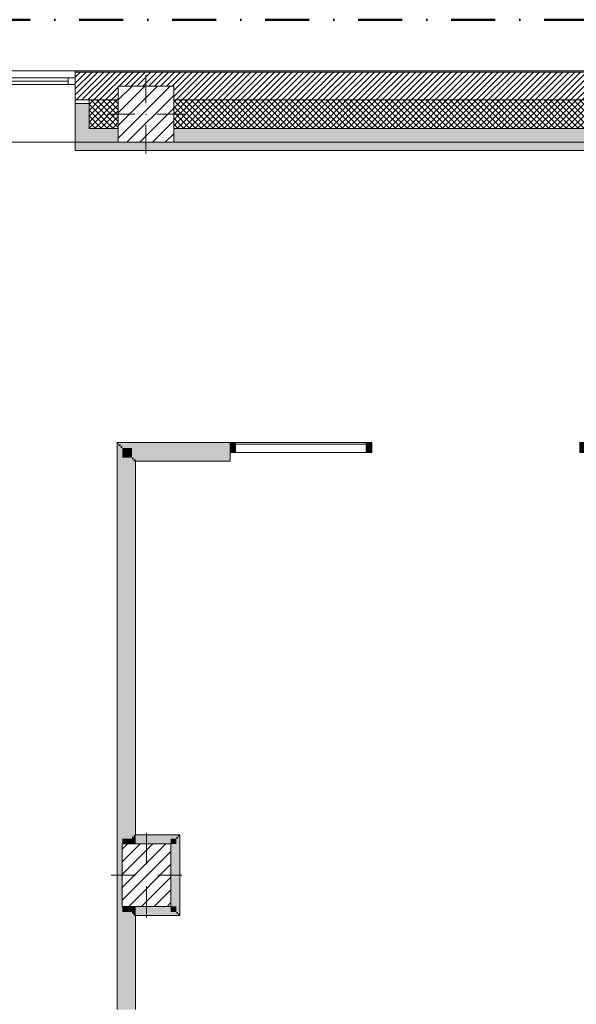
# Model space of a CAD drawing. Header units: millimetres. Extents: x -30280 to 19093, y -17757 to 4746.
# Tile 36 of 40: x -311 to 3701, y -2343 to 4746. Entities that reach past the tile are written whole.
import ezdxf

# ---------------------------------------------------------------- set-up
doc = ezdxf.new("R2010")
doc.units = ezdxf.units.MM
doc.header["$MEASUREMENT"] = 0
doc.linetypes.add('Punto & Rayas', pattern=[670.277762, 317.5, -176.388889, 0, -176.388874])
doc.linetypes.add('Wipeout_Contour', pattern=[1000, 0, -1000])
for name, color, linetype, lineweight, true_color in [('01_2D_Ambit_Pluma_Nº__242', 7, 'Continuous', 50, 0xfb0013), ('12_FAÇ_Façana_Pluma_Nº__102', 7, 'Continuous', 5, 0xcccccc), ('12_FAÇ_Façana_Pluma_Nº__174', 7, 'Continuous', 13, 0xe4ad2c), ('12_FAÇ_Façana_Pluma_Nº__176', 7, 'Continuous', 15, 0x93a0c6), ('12_FAÇ_Façana_Pluma_Nº__43', 7, 'Continuous', 5, 0xa4a4a6), ('Ventanas Archicad_Pluma_Nº__23', 7, 'Continuous', 5, 0xa4a4a6), ('Ventanas Archicad_Pluma_Nº__3', 7, 'Continuous', 5, 0xa4a4a4), ('Ventanas Archicad_Pluma_Nº__43', 7, 'Continuous', 5, 0xa4a4a6)]:
    doc.layers.add(name, color=color, linetype=linetype, lineweight=lineweight, true_color=true_color)
for name, color, linetype in [('10_ESTR_Pilars', 7, 'Continuous'), ('12_FAÇ_Façana', 7, 'Continuous'), ('Nuevo_08_E_Envans secs', 7, 'Continuous'), ('Nuevo_Puertas Archicad', 7, 'Continuous'), ('Ventanas Archicad', 7, 'Continuous')]:
    doc.layers.add(name, color=color, linetype=linetype)
for name, color, linetype, lineweight in [('10_ESTR_Pilars_Pluma_Nº__20', 1, 'Continuous', 5), ('10_ESTR_Pilars_Pluma_Nº__28', 7, 'Continuous', 20), ('10_ESTR_Pilars_Pluma_Nº__42', 8, 'Continuous', 25), ('12_FAÇ_Façana_Pluma_Nº__2', 8, 'Continuous', 5), ('12_FAÇ_Façana_Pluma_Nº__7', 7, 'Continuous', 5), ('Nuevo_08_E_Envans secs_Pluma_Nº__20', 1, 'Continuous', 5), ('Nuevo_Puertas Archicad_Pluma_Nº__20', 1, 'Continuous', 5), ('Nuevo_Ventanas Archicad_Pluma_Nº__20', 1, 'Continuous', 5), ('Ventanas Archicad_Pluma_Nº__7', 7, 'Continuous', 5)]:
    doc.layers.add(name, color=color, linetype=linetype, lineweight=lineweight)
pattern_1 = [(45, (0, 0), (-21.2132, 21.2132), []), (135, (0, 0), (21.2132, 21.2132), [])]
pattern_2 = [(45, (0, 0), (-45.9619, 45.9619), [])]

# ---------------------------------------------------------------- blocks, each defined once
blk = doc.blocks.new('Ventana Vertical Multi-Faja 27_2')
at = {"layer": 'Ventanas Archicad_Pluma_Nº__23', "color": 253, "linetype": 'Continuous', "lineweight": 5, "true_color": 0xa4a4a6}
for p, q in [((-600, 0), (-550, 0)), ((-550, 0), (-550, -50)), ((550, -50), (550, 0)), ((550, 0), (600, 0)), ((-550, -50), (-600, -50)), ((600, -50), (550, -50))]:
    blk.add_line(p, q, dxfattribs=at)
at = {"layer": 'Ventanas Archicad_Pluma_Nº__3', "color": 253, "linetype": 'Continuous', "lineweight": 5, "true_color": 0xa4a4a4}
for p, q in [((-600, 50), (600, 50)), ((-550, 0), (550, 0)), ((-550, -25), (550, -25)), ((550, -50), (-550, -50)), ((-600, -465), (600, -465))]:
    blk.add_line(p, q, dxfattribs=at)
at = {"layer": 'Ventanas Archicad_Pluma_Nº__43', "color": 253, "linetype": 'Continuous', "lineweight": 5, "true_color": 0xa4a4a6}
for p, q in [((-600, -160), (-600, -185)), ((600, -160), (600, -185))]:
    blk.add_line(p, q, dxfattribs=at)
at = {"layer": 'Ventanas Archicad_Pluma_Nº__7', "color": 7, "linetype": 'Continuous', "lineweight": 5}
for p, q in [((-600, 50), (-600, 40)), ((-600, 40), (-600, 0)), ((-600, 0), (-600, -50)), ((-600, 0), (-600, -50)), ((600, 50), (600, 40)), ((600, 40), (600, 0)), ((600, 0), (600, -50)), ((600, 0), (600, -50)), ((-600, -50), (-600, -160)), ((600, -50), (600, -160)), ((-600, -185), (-600, -365)), ((-600, -185), (-600, -365)), ((600, -185), (600, -365)), ((600, -185), (600, -365)), ((-600, -365), (-600, -465)), ((-600, -365), (-600, -465)), ((600, -365), (600, -465)), ((600, -365), (600, -465))]:
    blk.add_line(p, q, dxfattribs=at)
blk = doc.blocks.new('Muro_3_1', base_point=(11882.6, 4378.5))
at = {"layer": '12_FAÇ_Façana', "linetype": 'Continuous', "lineweight": 0, "true_color": 0x000000}
h = blk.add_hatch(dxfattribs=at)
h.set_pattern_fill('Yeso_0001', color=18, style=0, pattern_type=2)
h.set_pattern_definition([(0, (0, 0), (0, 75), [0, -75])])
h.paths.add_polyline_path([(89.5, 4168.5), (89.5, 4143.5), (189.5, 4143.5), (189.5, 4168.5)])
at = {"layer": '12_FAÇ_Façana_Pluma_Nº__102', "linetype": 'Continuous', "lineweight": 0, "true_color": 0xe5e5e5}
for points in [[(189.5, 3963.5), (189.5, 4143.5), (89.5, 4143.5), (89.5, 3863.5)], [(189.5, 3963.5), (89.5, 3863.5), (399.5, 3863.5), (399.5, 3963.5)], [(5799.5, 3963.5), (799.5, 3963.5), (799.5, 3863.5), (5799.5, 3863.5)]]:
    blk.add_hatch(color=254, dxfattribs=at).paths.add_polyline_path(points)
at = {"layer": '12_FAÇ_Façana_Pluma_Nº__174', "linetype": 'Continuous', "lineweight": 13, "true_color": 0xe4ad2c}
h = blk.add_hatch(dxfattribs=at)
h.set_pattern_fill('SATE_Aislamiento_0001', color=42, style=0, pattern_type=2)
h.set_pattern_definition(pattern_1)
h.paths.add_polyline_path([(399.5, 4168.5), (189.5, 4168.5), (189.5, 4143.5), (189.5, 3963.5), (399.5, 3963.5)])
h = blk.add_hatch(dxfattribs=at)
h.set_pattern_fill('SATE_Aislamiento_0001', color=42, style=0, pattern_type=2)
h.set_pattern_definition(pattern_1)
h.paths.add_polyline_path([(799.5, 3963.5), (5799.5, 3963.5), (5799.5, 4168.5), (799.5, 4168.5)])
at = {"layer": '12_FAÇ_Façana_Pluma_Nº__176', "linetype": 'Continuous', "lineweight": 0, "true_color": 0x495063}
blk.add_hatch(color=251, dxfattribs=at).paths.add_polyline_path([(6783, 4378.5), (89.5, 4378.5), (89.5, 4368.5), (6783, 4368.5)])
at = {"layer": '12_FAÇ_Façana_Pluma_Nº__2', "linetype": 'Continuous', "lineweight": 5}
h = blk.add_hatch(dxfattribs=at)
h.set_pattern_fill('Ceramic_0001', color=8, style=0, pattern_type=2)
h.set_pattern_definition([(45, (0, 0), (-21.2132, 21.2132), [])])
h.paths.add_polyline_path([(89.5, 4168.5), (399.5, 4168.5), (399.5, 4268), (799.5, 4268), (799.5, 4168.5), (5799.5, 4168.5), (5799.5, 4268), (6199.5, 4268), (6199.5, 4168.5), (6783, 4168.5), (6783, 4368.5), (89.5, 4368.5)])
at = {"layer": '12_FAÇ_Façana_Pluma_Nº__43', "color": 253, "linetype": 'Continuous', "lineweight": 5, "true_color": 0xa4a4a6}
for p, q in [((89.5, 4168.5), (89.5, 4143.5)), ((189.5, 4168.5), (89.5, 4168.5)), ((89.5, 4143.5), (189.5, 4143.5)), ((189.5, 4143.5), (189.5, 4168.5))]:
    blk.add_line(p, q, dxfattribs=at)
at = {"layer": '12_FAÇ_Façana_Pluma_Nº__7', "color": 7, "linetype": 'Continuous', "lineweight": 5}
for p, q in [((89.5, 4378.5), (89.5, 4368.5)), ((6783, 4368.5), (89.5, 4368.5)), ((89.5, 4368.5), (89.5, 4328.5)), ((89.5, 4328.5), (89.5, 4278.5)), ((89.5, 4278.5), (89.5, 4168.5)), ((89.5, 4143.5), (89.5, 3963.5)), ((89.5, 4143.5), (89.5, 3963.5)), ((399.5, 4168.5), (189.5, 4168.5)), ((189.5, 3963.5), (189.5, 4143.5)), ((5799.5, 4168.5), (799.5, 4168.5)), ((89.5, 3963.5), (89.5, 3863.5)), ((89.5, 3963.5), (89.5, 3863.5)), ((189.5, 3963.5), (399.5, 3963.5)), ((799.5, 3963.5), (5799.5, 3963.5))]:
    blk.add_line(p, q, dxfattribs=at)
at = {"layer": '12_FAÇ_Façana_Pluma_Nº__7', "color": 7, "linetype": 'Continuous', "lineweight": 5, "flags": 128}
for points in [[(6783, 4378.5), (89.5, 4378.5)], [(89.5, 3863.5), (399.5, 3863.5)], [(799.5, 3863.5), (5799.5, 3863.5)]]:
    blk.add_lwpolyline(points, dxfattribs=at)
at = {"layer": 'Ventanas Archicad', "color": 253, "linetype": 'Continuous', "lineweight": 5, "true_color": 0xa4a4a6, "xscale": -1, "zscale": 1000}
blk.add_blockref('Ventana Vertical Multi-Faja 27_2', (-510.5, 4328.5), dxfattribs=at)
blk = doc.blocks.new('Muro_65_1', base_point=(390.9, 1700.9))
at = {"layer": 'Nuevo_08_E_Envans secs', "linetype": 'Continuous', "lineweight": 0, "true_color": 0xbf7f7f}
for points in [[(390.9, 1694.9), (396.9, 1694.9), (390.9, 1700.9)], [(390.9, 1700.9), (396.9, 1694.9), (396.9, 1700.9)], [(396.9, 1694.9), (1205, 1694.9), (1205, 1700.9), (396.9, 1700.9)], [(402.9, 1675.9), (415.9, 1675.9), (402.9, 1688.9)], [(402.9, 1688.9), (415.9, 1675.9), (415.9, 1688.9)], [(415.9, 1675.9), (1205, 1675.9), (1205, 1688.9), (415.9, 1688.9)], [(415.9, 1662.9), (428.9, 1662.9), (415.9, 1675.9)], [(415.9, 1675.9), (428.9, 1662.9), (428.9, 1675.9)], [(428.9, 1662.9), (1205, 1662.9), (1205, 1675.9), (428.9, 1675.9)], [(428.9, 1592.9), (498.9, 1592.9), (428.9, 1662.9)], [(428.9, 1662.9), (498.9, 1592.9), (498.9, 1662.9)], [(498.9, 1592.9), (1205, 1592.9), (1205, 1662.9), (498.9, 1662.9)], [(498.9, 1579.9), (511.9, 1579.9), (498.9, 1592.9)], [(498.9, 1592.9), (511.9, 1579.9), (511.9, 1592.9)], [(511.9, 1579.9), (1205, 1579.9), (1205, 1592.9), (511.9, 1592.9)], [(511.9, 1566.9), (524.9, 1566.9), (511.9, 1579.9)], [(511.9, 1579.9), (524.9, 1566.9), (524.9, 1579.9)], [(524.9, 1566.9), (1205, 1566.9), (1205, 1579.9), (524.9, 1579.9)]]:
    blk.add_hatch(color=23, dxfattribs=at).paths.add_polyline_path(points)
at = {"layer": 'Nuevo_08_E_Envans secs', "linetype": 'Continuous', "lineweight": 0, "true_color": 0x000000}
for points in [[(396.9, 1688.9), (402.9, 1688.9), (396.9, 1694.9)], [(396.9, 1694.9), (402.9, 1688.9), (402.9, 1694.9)], [(402.9, 1688.9), (1205, 1688.9), (1205, 1694.9), (402.9, 1694.9)]]:
    blk.add_hatch(color=18, dxfattribs=at).paths.add_polyline_path(points)
at = {"layer": 'Nuevo_08_E_Envans secs_Pluma_Nº__20', "color": 1, "linetype": 'Continuous', "lineweight": 5, "flags": 128}
for points in [[(390.9, 1700.9), (390.9, 1694.9)], [(1205, 1700.9), (390.9, 1700.9)], [(1205, 1694.9), (1205, 1700.9)], [(1205, 1688.9), (1205, 1694.9)], [(1205, 1675.9), (1205, 1688.9)], [(1205, 1662.9), (1205, 1675.9)], [(1205, 1592.9), (1205, 1635.9)], [(524.9, 1566.9), (1205, 1566.9)], [(1205, 1579.9), (1205, 1592.9)], [(1205, 1566.9), (1205, 1579.9)]]:
    blk.add_lwpolyline(points, dxfattribs=at)
blk = doc.blocks.new('Muro_66_1', base_point=(390.9, -9207.4))
at = {"layer": 'Nuevo_08_E_Envans secs', "linetype": 'Continuous', "lineweight": 0, "true_color": 0xbf7f7f}
for points in [[(390.9, 1694.9), (390.9, -2381.8), (396.9, -2381.8), (396.9, 1694.9)], [(415.9, 1675.9), (402.9, 1675.9), (402.9, -2381.8), (415.9, -2381.8)], [(428.9, 1662.9), (415.9, 1662.9), (415.9, -2381.8), (428.9, -2381.8)], [(428.9, 1592.9), (428.9, -1150), (498.9, -1150), (498.9, 1592.9)], [(498.9, 1579.9), (498.9, -1137), (511.9, -1137), (511.9, 1579.9)], [(511.9, 1566.9), (511.9, -1124), (524.9, -1124), (524.9, 1566.9)], [(511.9, -1124), (511.9, -1137), (524.9, -1137), (524.9, -1124)], [(428.9, -1150), (428.9, -1190), (498.9, -1190), (498.9, -1150)], [(428.9, -1190), (428.9, -1638), (498.9, -1638), (498.9, -1190)], [(498.9, -1137), (498.9, -1150), (511.9, -1150), (511.9, -1137)], [(498.9, -1190), (498.9, -1638), (511.9, -1638), (511.9, -1190)], [(511.9, -1190), (511.9, -1638), (524.9, -1638), (524.9, -1190)], [(428.9, -1638), (428.9, -1678), (498.9, -1678), (498.9, -1638)], [(498.9, -1678), (428.9, -1678), (428.9, -2381.8), (498.9, -2381.8)], [(498.9, -1678), (498.9, -1691), (511.9, -1691), (511.9, -1678)], [(511.9, -1691), (498.9, -1691), (498.9, -2381.8), (511.9, -2381.8)], [(511.9, -1691), (511.9, -1704), (524.9, -1704), (524.9, -1691)], [(524.9, -1704), (511.9, -1704), (511.9, -2381.8), (524.9, -2381.8)]]:
    blk.add_hatch(color=23, dxfattribs=at).paths.add_polyline_path(points)
at = {"layer": 'Nuevo_08_E_Envans secs', "linetype": 'Continuous', "lineweight": 0, "true_color": 0x000000}
blk.add_hatch(color=18, dxfattribs=at).paths.add_polyline_path([(402.9, 1688.9), (396.9, 1688.9), (396.9, -2381.8), (402.9, -2381.8)])
at = {"layer": 'Nuevo_08_E_Envans secs_Pluma_Nº__20', "color": 1, "linetype": 'Continuous', "lineweight": 5, "flags": 128}
for points in [[(390.9, 1694.9), (390.9, -2381.8)], [(524.9, -1124), (524.9, 1566.9)], [(524.9, -1638), (524.9, -1190)], [(524.9, -2381.8), (524.9, -1704)]]:
    blk.add_lwpolyline(points, dxfattribs=at)
blk = doc.blocks.new('Ventana Escaparate 27[7]_1')
at = {"layer": 'Nuevo_Ventanas Archicad_Pluma_Nº__20', "linetype": 'Continuous', "lineweight": 0, "true_color": 0xbf7f7f}
for points in [[(1205, 1700.9), (1205, 1630.9), (1245, 1630.9), (1245, 1700.9)], [(2186.8, 1700.9), (2186.8, 1630.9), (2226.8, 1630.9), (2226.8, 1700.9)]]:
    blk.add_hatch(color=23, dxfattribs=at).paths.add_polyline_path(points)
at = {"layer": 'Nuevo_Ventanas Archicad_Pluma_Nº__20', "color": 1, "linetype": 'Continuous', "lineweight": 5}
for p, q in [((1205, 1700.9), (2226.8, 1700.9)), ((1205, 1700.9), (2226.8, 1700.9)), ((1205, 1700.9), (1205, 1630.9)), ((1245, 1700.9), (1205, 1700.9)), ((1205, 1700.9), (1205, 1695.9)), ((1205, 1700.9), (1205, 1695.9)), ((1205, 1695.9), (1205, 1635.9)), ((1205, 1695.9), (1205, 1635.9)), ((1205, 1635.9), (1205, 1630.9)), ((1205, 1635.9), (1205, 1630.9)), ((1205, 1630.9), (2226.8, 1630.9)), ((1205, 1630.9), (2226.8, 1630.9)), ((1205, 1630.9), (1245, 1630.9)), ((1245, 1630.9), (1245, 1700.9)), ((1245, 1690.9), (2186.8, 1690.9)), ((2186.8, 1700.9), (2186.8, 1630.9)), ((2226.8, 1700.9), (2186.8, 1700.9)), ((2186.8, 1630.9), (2226.8, 1630.9)), ((2226.8, 1630.9), (2226.8, 1700.9)), ((2226.8, 1700.9), (2226.8, 1695.9)), ((2226.8, 1700.9), (2226.8, 1695.9)), ((2226.8, 1695.9), (2226.8, 1635.9)), ((2226.8, 1695.9), (2226.8, 1635.9)), ((2226.8, 1635.9), (2226.8, 1630.9)), ((2226.8, 1635.9), (2226.8, 1630.9))]:
    blk.add_line(p, q, dxfattribs=at)
blk = doc.blocks.new('Ventana Escaparate 27[8]_1')
at = {"layer": 'Nuevo_Ventanas Archicad_Pluma_Nº__20', "linetype": 'Continuous', "lineweight": 0, "true_color": 0xbf7f7f}
for points in [[(3726.8, 1700.9), (3726.8, 1630.9), (3766.8, 1630.9), (3766.8, 1700.9)], [(5723.9, 1700.9), (5723.9, 1630.9), (5763.9, 1630.9), (5763.9, 1700.9)]]:
    blk.add_hatch(color=23, dxfattribs=at).paths.add_polyline_path(points)
at = {"layer": 'Nuevo_Ventanas Archicad_Pluma_Nº__20', "color": 1, "linetype": 'Continuous', "lineweight": 5}
for p, q in [((3726.8, 1700.9), (5763.9, 1700.9)), ((3726.8, 1700.9), (5763.9, 1700.9)), ((3726.8, 1700.9), (3726.8, 1630.9)), ((3766.8, 1700.9), (3726.8, 1700.9)), ((3726.8, 1700.9), (3726.8, 1695.9)), ((3726.8, 1700.9), (3726.8, 1695.9)), ((3726.8, 1695.9), (3726.8, 1635.9)), ((3726.8, 1695.9), (3726.8, 1635.9)), ((3726.8, 1635.9), (3726.8, 1630.9)), ((3726.8, 1635.9), (3726.8, 1630.9)), ((3726.8, 1630.9), (5763.9, 1630.9)), ((3726.8, 1630.9), (5763.9, 1630.9)), ((3726.8, 1630.9), (3766.8, 1630.9)), ((3766.8, 1630.9), (3766.8, 1700.9)), ((3766.8, 1690.9), (5723.9, 1690.9)), ((5723.9, 1700.9), (5723.9, 1630.9)), ((5763.9, 1700.9), (5723.9, 1700.9)), ((5723.9, 1630.9), (5763.9, 1630.9)), ((5763.9, 1630.9), (5763.9, 1700.9)), ((5763.9, 1700.9), (5763.9, 1695.9)), ((5763.9, 1700.9), (5763.9, 1695.9)), ((5763.9, 1695.9), (5763.9, 1635.9)), ((5763.9, 1695.9), (5763.9, 1635.9)), ((5763.9, 1635.9), (5763.9, 1630.9)), ((5763.9, 1635.9), (5763.9, 1630.9))]:
    blk.add_line(p, q, dxfattribs=at)
blk = doc.blocks.new('Abertura Rectangular 27[16]_1')
at = {"layer": 'Nuevo_Puertas Archicad_Pluma_Nº__20', "color": 1, "linetype": 'Continuous', "lineweight": 5}
for p, q in [((2226.8, 1700.9), (2226.8, 1695.9)), ((2226.8, 1695.9), (2226.8, 1635.9)), ((2226.8, 1635.9), (2226.8, 1630.9)), ((3726.8, 1700.9), (3726.8, 1695.9)), ((3726.8, 1695.9), (3726.8, 1635.9)), ((3726.8, 1635.9), (3726.8, 1630.9))]:
    blk.add_line(p, q, dxfattribs=at)
blk = doc.blocks.new('Muro_129_1', base_point=(1205, 1700.9))
at = {"layer": 'Nuevo_08_E_Envans secs', "linetype": 'Continuous', "lineweight": 0, "true_color": 0xbf7f7f}
blk.add_hatch(color=23, dxfattribs=at).paths.add_polyline_path([(5763.9, 1695.9), (5763.9, 1635.9), (5776.9, 1635.9), (5776.9, 1686.6), (5768.4, 1695.9)])
at = {"layer": 'Nuevo_08_E_Envans secs_Pluma_Nº__20', "color": 1, "linetype": 'Continuous', "lineweight": 5}
for p, q in [((1205, 1700.9), (1205, 1695.9)), ((1205, 1695.9), (1205, 1635.9)), ((1205, 1635.9), (1205, 1630.9)), ((5763.9, 1700.9), (5763.9, 1695.9)), ((5763.9, 1695.9), (5763.9, 1635.9)), ((5763.9, 1635.9), (5763.9, 1630.9))]:
    blk.add_line(p, q, dxfattribs=at)
at = {"layer": 'Nuevo_Puertas Archicad', "color": 1, "linetype": 'Continuous', "lineweight": 5}
blk.add_blockref('Abertura Rectangular 27[16]_1', (0, 0), dxfattribs=at)
at = {"layer": 'Nuevo_Ventanas Archicad_Pluma_Nº__20', "color": 1, "linetype": 'Continuous', "lineweight": 5}
for name in ['Ventana Escaparate 27[7]_1', 'Ventana Escaparate 27[8]_1']:
    blk.add_blockref(name, (0, 0), dxfattribs=at)
blk = doc.blocks.new('Muro_146_1', base_point=(843.9, -1704))
at = {"layer": 'Nuevo_08_E_Envans secs', "linetype": 'Continuous', "lineweight": 0, "true_color": 0xbf7f7f}
for points in [[(830.9, -1137), (843.9, -1124), (830.9, -1124)], [(830.9, -1137), (843.9, -1137), (843.9, -1124)], [(777.9, -1190), (817.9, -1150), (777.9, -1150)], [(777.9, -1190), (817.9, -1190), (817.9, -1150)], [(777.9, -1190), (777.9, -1638), (817.9, -1638), (817.9, -1190)], [(817.9, -1150), (830.9, -1137), (817.9, -1137)], [(817.9, -1150), (830.9, -1150), (830.9, -1137)], [(817.9, -1150), (817.9, -1678), (830.9, -1678), (830.9, -1150)], [(830.9, -1137), (830.9, -1691), (843.9, -1691), (843.9, -1137)], [(777.9, -1678), (817.9, -1678), (777.9, -1638)], [(777.9, -1638), (817.9, -1678), (817.9, -1638)], [(817.9, -1691), (830.9, -1691), (817.9, -1678)], [(817.9, -1678), (830.9, -1691), (830.9, -1678)], [(830.9, -1704), (843.9, -1704), (830.9, -1691)], [(830.9, -1691), (843.9, -1704), (843.9, -1691)]]:
    blk.add_hatch(color=23, dxfattribs=at).paths.add_polyline_path(points)
at = {"layer": 'Nuevo_08_E_Envans secs_Pluma_Nº__20', "color": 1, "linetype": 'Continuous', "lineweight": 5, "flags": 128}
for points in [[(843.9, -1124), (830.9, -1124)], [(843.9, -1704), (843.9, -1124)], [(777.9, -1190), (777.9, -1638)], [(843.9, -1704), (830.9, -1704)]]:
    blk.add_lwpolyline(points, dxfattribs=at)
blk = doc.blocks.new('Muro_147_1', base_point=(843.9, -1124))
at = {"layer": 'Nuevo_08_E_Envans secs', "linetype": 'Continuous', "lineweight": 0, "true_color": 0xbf7f7f}
for points in [[(830.9, -1124), (524.9, -1124), (524.9, -1137), (830.9, -1137)], [(498.9, -1150), (498.9, -1190), (511.9, -1190), (511.9, -1150)], [(511.9, -1137), (511.9, -1150), (524.9, -1150), (524.9, -1137)], [(511.9, -1150), (511.9, -1190), (524.9, -1190), (524.9, -1150)], [(817.9, -1137), (524.9, -1137), (524.9, -1150), (817.9, -1150)], [(777.9, -1150), (524.9, -1150), (524.9, -1190), (777.9, -1190)]]:
    blk.add_hatch(color=23, dxfattribs=at).paths.add_polyline_path(points)
at = {"layer": 'Nuevo_08_E_Envans secs_Pluma_Nº__20', "color": 1, "linetype": 'Continuous', "lineweight": 5, "flags": 128}
for points in [[(830.9, -1124), (524.9, -1124)], [(524.9, -1190), (777.9, -1190)]]:
    blk.add_lwpolyline(points, dxfattribs=at)
blk = doc.blocks.new('Muro_148_1', base_point=(390.9, -1704))
at = {"layer": 'Nuevo_08_E_Envans secs', "linetype": 'Continuous', "lineweight": 0, "true_color": 0xbf7f7f}
for points in [[(498.9, -1638), (498.9, -1678), (511.9, -1678), (511.9, -1638)], [(511.9, -1638), (511.9, -1678), (524.9, -1678), (524.9, -1638)], [(511.9, -1678), (511.9, -1691), (524.9, -1691), (524.9, -1678)], [(777.9, -1638), (524.9, -1638), (524.9, -1678), (777.9, -1678)], [(817.9, -1678), (524.9, -1678), (524.9, -1691), (817.9, -1691)], [(830.9, -1691), (524.9, -1691), (524.9, -1704), (830.9, -1704)]]:
    blk.add_hatch(color=23, dxfattribs=at).paths.add_polyline_path(points)
at = {"layer": 'Nuevo_08_E_Envans secs_Pluma_Nº__20', "color": 1, "linetype": 'Continuous', "lineweight": 5, "flags": 128}
for points in [[(777.9, -1638), (524.9, -1638)], [(524.9, -1704), (830.9, -1704)]]:
    blk.add_lwpolyline(points, dxfattribs=at)
blk = doc.blocks.new('Muro_158_1', base_point=(89.5, 3803.5))
at = {"layer": 'Nuevo_08_E_Envans secs', "linetype": 'Continuous', "lineweight": 0, "true_color": 0x000000}
blk.add_hatch(color=18, dxfattribs=at).paths.add_polyline_path([(89.5, 3823.5), (10843.9, 3823.5), (10843.9, 3863.5), (89.5, 3863.5)])
at = {"layer": 'Nuevo_08_E_Envans secs', "linetype": 'Continuous', "lineweight": 0, "true_color": 0xbf7f7f}
blk.add_hatch(color=23, dxfattribs=at).paths.add_polyline_path([(89.5, 3803.5), (10843.9, 3803.5), (10843.9, 3823.5), (89.5, 3823.5)])
at = {"layer": 'Nuevo_08_E_Envans secs_Pluma_Nº__20', "color": 1, "linetype": 'Continuous', "lineweight": 5, "flags": 128}
for points in [[(10843.9, 3863.5), (89.5, 3863.5)], [(89.5, 3863.5), (89.5, 3803.5)], [(89.5, 3803.5), (10843.9, 3803.5)]]:
    blk.add_lwpolyline(points, dxfattribs=at)
blk = doc.blocks.new('Pilar_7_1', base_point=(603.9, -1414))
at = {"color": 254, "linetype": 'Wipeout_Contour', "lineweight": 0, "ltscale": 6194.339703}
blk.add_wipeout([(428.9, -1639), (778.9, -1639), (778.9, -1189), (428.9, -1189)], dxfattribs=at).dxf.layer = '10_ESTR_Pilars'
at = {"layer": '10_ESTR_Pilars_Pluma_Nº__42', "linetype": 'Continuous', "lineweight": 25}
h = blk.add_hatch(dxfattribs=at)
h.set_pattern_fill('00_GCT_trama_45º_e1_400__05', color=8, style=0, pattern_type=2)
h.set_pattern_definition(pattern_2)
h.paths.add_polyline_path([(428.9, -1639), (778.9, -1639), (778.9, -1189), (428.9, -1189)])
at = {"layer": '10_ESTR_Pilars_Pluma_Nº__20', "color": 1, "linetype": 'Continuous', "lineweight": 5}
for p, q in [((603.9, -1334), (603.9, -1109)), ((523.9, -1414), (348.9, -1414)), ((683.9, -1414), (858.9, -1414)), ((603.9, -1494), (603.9, -1719))]:
    blk.add_line(p, q, dxfattribs=at)
blk.add_point((603.9, -1414), dxfattribs=at)
at = {"layer": '10_ESTR_Pilars_Pluma_Nº__28', "color": 7, "linetype": 'Continuous', "lineweight": 20, "flags": 128}
blk.add_lwpolyline([(428.9, -1639), (778.9, -1639), (778.9, -1189), (428.9, -1189)], close=True, dxfattribs=at)
blk = doc.blocks.new('Pilar_31_1', base_point=(599.5, 4065.7))
at = {"color": 254, "linetype": 'Wipeout_Contour', "lineweight": 0, "ltscale": 16458.26973}
blk.add_wipeout([(399.5, 3863.5), (799.5, 3863.5), (799.5, 4268), (399.5, 4268)], dxfattribs=at).dxf.layer = '10_ESTR_Pilars'
at = {"layer": '10_ESTR_Pilars_Pluma_Nº__42', "linetype": 'Continuous', "lineweight": 25}
h = blk.add_hatch(dxfattribs=at)
h.set_pattern_fill('00_GCT_trama_45º_e1_400__05', color=8, style=0, pattern_type=2)
h.set_pattern_definition(pattern_2)
h.paths.add_polyline_path([(399.5, 3863.5), (799.5, 3863.5), (799.5, 4268), (399.5, 4268)])
at = {"layer": '10_ESTR_Pilars_Pluma_Nº__20', "color": 1, "linetype": 'Continuous', "lineweight": 5}
for p, q in [((599.5, 4145.7), (599.5, 4348)), ((519.5, 4065.7), (319.5, 4065.7)), ((679.5, 4065.7), (879.5, 4065.7)), ((599.5, 3985.7), (599.5, 3783.5))]:
    blk.add_line(p, q, dxfattribs=at)
blk.add_point((599.5, 4065.7), dxfattribs=at)
at = {"layer": '10_ESTR_Pilars_Pluma_Nº__28', "color": 7, "linetype": 'Continuous', "lineweight": 20, "flags": 128}
blk.add_lwpolyline([(399.5, 3863.5), (799.5, 3863.5), (799.5, 4268), (399.5, 4268)], close=True, dxfattribs=at)

msp = doc.modelspace()

# ---------------------------------------------------------------- linework, layer by layer
at = {"layer": '01_2D_Ambit_Pluma_Nº__242', "color": 1, "linetype": 'Punto & Rayas', "lineweight": 50, "true_color": 0xfb0013, "flags": 128}
msp.add_lwpolyline([(-28416.6, -2249.6), (-28416.6, 4745.9), (7590.1, 4745.9), (7590.1, -1864.5), (6642.9, -1864.5), (6642.9, -11392.7), (6642.9, -17756.6), (-18985.9, -17756.6), (-18985.9, -11834.9), (-2447.9, -11834.9), (-2447.9, -2249.6)], close=True, dxfattribs=at)

# ---------------------------------------------------------------- block references
at = {"layer": '12_FAÇ_Façana', "color": 7, "lineweight": 20}
msp.add_blockref('Muro_3_1', (11882.6, 4378.5), dxfattribs=at)
at = {"layer": 'Nuevo_08_E_Envans secs', "color": 1, "lineweight": 5}
for name, p in [('Muro_158_1', (89.5, 3803.5)), ('Muro_65_1', (390.9, 1700.9)), ('Muro_66_1', (390.9, -9207.4)), ('Muro_129_1', (1205, 1700.9)), ('Muro_147_1', (843.9, -1124)), ('Muro_146_1', (843.9, -1704)), ('Muro_148_1', (390.9, -1704))]:
    msp.add_blockref(name, p, dxfattribs=at)

# ---------------------------------------------------------------- next in the draw order: block references
at = {"layer": '10_ESTR_Pilars', "color": 7, "lineweight": 20}
for name, p in [('Pilar_31_1', (599.5, 4065.7)), ('Pilar_7_1', (603.9, -1414))]:
    msp.add_blockref(name, p, dxfattribs=at)

doc.saveas('drawing.dxf')
